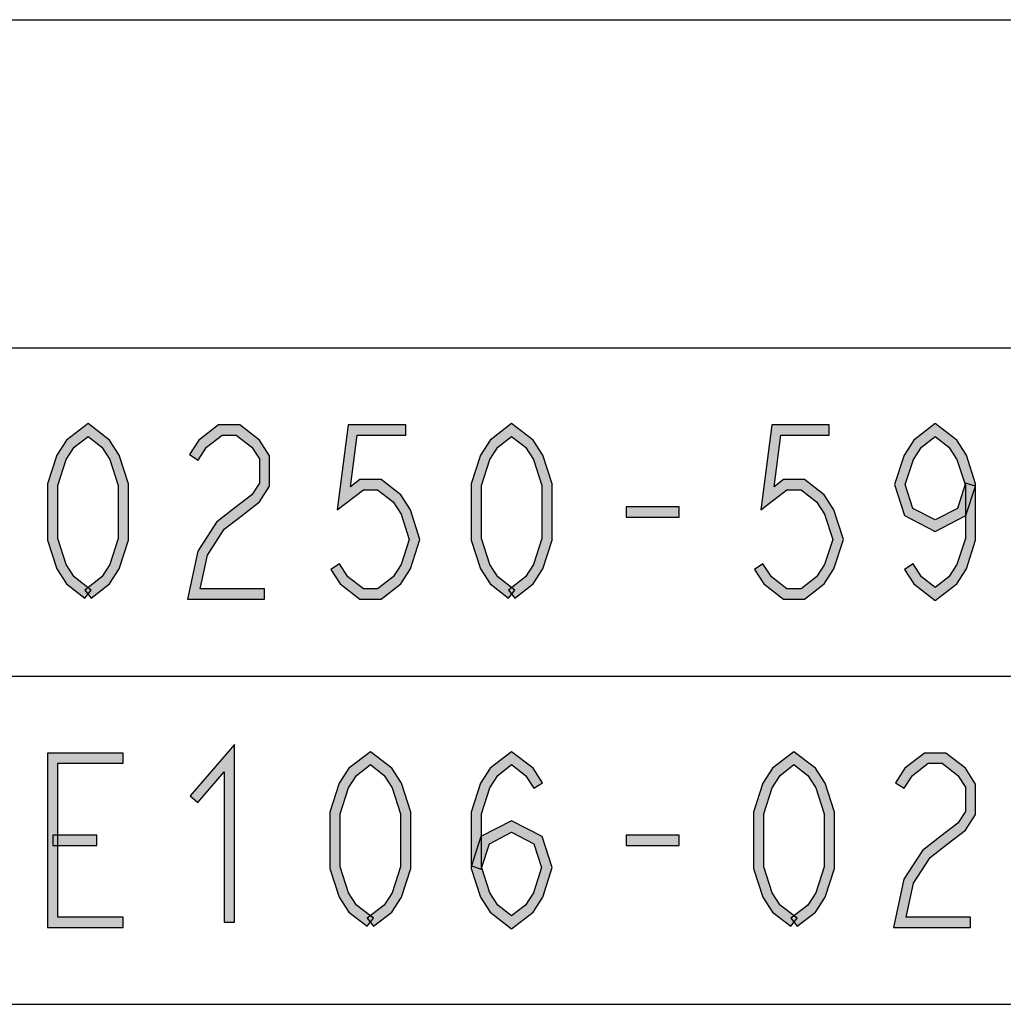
# Model space of a CAD drawing. Header units: millimetres. Extents: x 60 to 816, y 67 to 540.
# Tile 10 of 45: x 273 to 311, y 163 to 202. Entities that reach past the tile are written whole.
import ezdxf

# ---------------------------------------------------------------- set-up
doc = ezdxf.new("R2010")
doc.units = ezdxf.units.MM
doc.header["$LTSCALE"] = 0.327195
doc.layers.add('ALL_NOTE', color=7, linetype='Continuous')

msp = doc.modelspace()

# ---------------------------------------------------------------- hatches: boundary and pattern name
at = {"layer": 'ALL_NOTE', "linetype": 'Continuous', "lineweight": 25}
h = msp.add_hatch(color=2, dxfattribs=at)
h.dxf.hatch_style = 1
h.paths.add_polyline_path([(275.28, 185.461), (274.742, 185.044), (274.443, 185.318), (275.28, 185.967)])
h = msp.add_hatch(color=2, dxfattribs=at)
h.dxf.hatch_style = 1
h.paths.add_polyline_path([(275.819, 185.044), (275.28, 185.461), (275.28, 185.967), (276.118, 185.318)])
h = msp.add_hatch(color=2, dxfattribs=at)
h.dxf.hatch_style = 1
h.paths.add_polyline_path([(280.509, 185.514), (279.902, 185.044), (279.603, 185.318), (280.372, 185.914)])
h = msp.add_hatch(color=2, dxfattribs=at)
h.dxf.hatch_style = 1
h.paths.add_polyline_path([(281.06, 185.514), (280.509, 185.514), (280.372, 185.914), (281.197, 185.914)])
h = msp.add_hatch(color=2, dxfattribs=at)
h.dxf.hatch_style = 1
h.paths.add_polyline_path([(281.667, 185.044), (281.06, 185.514), (281.197, 185.914), (281.966, 185.318)])
h = msp.add_hatch(color=2, dxfattribs=at)
h.dxf.hatch_style = 1
h.paths.add_polyline_path([(284.996, 182.593), (285.425, 185.914), (285.776, 185.514), (285.517, 183.502)])
h = msp.add_hatch(color=2, dxfattribs=at)
h.dxf.hatch_style = 1
h.paths.add_polyline_path([(285.425, 185.914), (287.664, 185.914), (287.664, 185.514), (285.776, 185.514)])
h = msp.add_hatch(color=2, dxfattribs=at)
h.dxf.hatch_style = 1
h.paths.add_polyline_path([(291.792, 185.461), (291.254, 185.044), (290.955, 185.318), (291.792, 185.967)])
h = msp.add_hatch(color=2, dxfattribs=at)
h.dxf.hatch_style = 1
h.paths.add_polyline_path([(292.331, 185.044), (291.792, 185.461), (291.792, 185.967), (292.63, 185.318)])
h = msp.add_hatch(color=2, dxfattribs=at)
h.dxf.hatch_style = 1
h.paths.add_polyline_path([(301.508, 182.593), (301.937, 185.914), (302.288, 185.514), (302.029, 183.502)])
h = msp.add_hatch(color=2, dxfattribs=at)
h.dxf.hatch_style = 1
h.paths.add_polyline_path([(301.937, 185.914), (304.176, 185.914), (304.176, 185.514), (302.288, 185.514)])
h = msp.add_hatch(color=2, dxfattribs=at)
h.dxf.hatch_style = 1
h.paths.add_polyline_path([(308.304, 185.461), (307.766, 185.044), (307.467, 185.318), (308.304, 185.967)])
h = msp.add_hatch(color=2, dxfattribs=at)
h.dxf.hatch_style = 1
h.paths.add_polyline_path([(308.843, 185.044), (308.304, 185.461), (308.304, 185.967), (309.142, 185.318)])
h = msp.add_hatch(color=2, dxfattribs=at)
h.dxf.hatch_style = 1
h.paths.add_polyline_path([(274.742, 185.044), (274.431, 184.561), (274.066, 184.734), (274.443, 185.318)])
h = msp.add_hatch(color=2, dxfattribs=at)
h.dxf.hatch_style = 1
h.paths.add_polyline_path([(276.13, 184.561), (275.819, 185.044), (276.118, 185.318), (276.495, 184.734)])
h = msp.add_hatch(color=2, dxfattribs=at)
h.dxf.hatch_style = 1
h.paths.add_polyline_path([(279.902, 185.044), (279.576, 184.539), (279.24, 184.756), (279.603, 185.318)])
h = msp.add_hatch(color=2, dxfattribs=at)
h.dxf.hatch_style = 1
h.paths.add_polyline_path([(281.96, 184.589), (281.667, 185.044), (281.966, 185.318), (282.36, 184.706)])
h = msp.add_hatch(color=2, dxfattribs=at)
h.dxf.hatch_style = 1
h.paths.add_polyline_path([(291.254, 185.044), (290.943, 184.561), (290.578, 184.734), (290.955, 185.318)])
h = msp.add_hatch(color=2, dxfattribs=at)
h.dxf.hatch_style = 1
h.paths.add_polyline_path([(292.642, 184.561), (292.331, 185.044), (292.63, 185.318), (293.007, 184.734)])
h = msp.add_hatch(color=2, dxfattribs=at)
h.dxf.hatch_style = 1
h.paths.add_polyline_path([(307.766, 185.044), (307.455, 184.561), (307.09, 184.734), (307.467, 185.318)])
h = msp.add_hatch(color=2, dxfattribs=at)
h.dxf.hatch_style = 1
h.paths.add_polyline_path([(309.154, 184.561), (308.843, 185.044), (309.142, 185.318), (309.519, 184.734)])
h = msp.add_hatch(color=2, dxfattribs=at)
h.dxf.hatch_style = 1
h.paths.add_polyline_path([(274.431, 184.561), (274.104, 183.549), (273.704, 183.612), (274.066, 184.734)])
h = msp.add_hatch(color=2, dxfattribs=at)
h.dxf.hatch_style = 1
h.paths.add_polyline_path([(276.456, 183.549), (276.13, 184.561), (276.495, 184.734), (276.856, 183.612)])
h = msp.add_hatch(color=2, dxfattribs=at)
h.dxf.hatch_style = 1
h.paths.add_polyline_path([(281.96, 183.64), (281.96, 184.589), (282.36, 184.706), (282.36, 183.522)])
h = msp.add_hatch(color=2, dxfattribs=at)
h.dxf.hatch_style = 1
h.paths.add_polyline_path([(290.943, 184.561), (290.616, 183.549), (290.216, 183.612), (290.578, 184.734)])
h = msp.add_hatch(color=2, dxfattribs=at)
h.dxf.hatch_style = 1
h.paths.add_polyline_path([(292.968, 183.549), (292.642, 184.561), (293.007, 184.734), (293.368, 183.612)])
h = msp.add_hatch(color=2, dxfattribs=at)
h.dxf.hatch_style = 1
h.paths.add_polyline_path([(307.455, 184.561), (307.139, 183.581), (306.718, 183.581), (307.09, 184.734)])
h = msp.add_hatch(color=2, dxfattribs=at)
h.dxf.hatch_style = 1
h.paths.add_polyline_path([(309.48, 183.549), (309.154, 184.561), (309.519, 184.734), (309.88, 183.612)])
h = msp.add_hatch(color=2, dxfattribs=at)
h.dxf.hatch_style = 1
h.paths.add_polyline_path([(274.104, 183.549), (274.104, 181.479), (273.704, 181.416), (273.704, 183.612)])
h = msp.add_hatch(color=2, dxfattribs=at)
h.dxf.hatch_style = 1
h.paths.add_polyline_path([(276.456, 181.479), (276.456, 183.549), (276.856, 183.612), (276.856, 181.416)])
h = msp.add_hatch(color=2, dxfattribs=at)
h.dxf.hatch_style = 1
h.paths.add_polyline_path([(281.667, 183.185), (281.96, 183.64), (282.36, 183.522), (281.966, 182.91)])
h = msp.add_hatch(color=2, dxfattribs=at)
h.dxf.hatch_style = 1
h.paths.add_polyline_path([(286.013, 183.381), (284.996, 182.593), (285.517, 183.502), (285.876, 183.781)])
h = msp.add_hatch(color=2, dxfattribs=at)
h.dxf.hatch_style = 1
h.paths.add_polyline_path([(286.564, 183.381), (286.013, 183.381), (285.876, 183.781), (286.701, 183.781)])
h = msp.add_hatch(color=2, dxfattribs=at)
h.dxf.hatch_style = 1
h.paths.add_polyline_path([(287.171, 182.91), (286.564, 183.381), (286.701, 183.781), (287.47, 183.185)])
h = msp.add_hatch(color=2, dxfattribs=at)
h.dxf.hatch_style = 1
h.paths.add_polyline_path([(290.616, 183.549), (290.616, 181.479), (290.216, 181.416), (290.216, 183.612)])
h = msp.add_hatch(color=2, dxfattribs=at)
h.dxf.hatch_style = 1
h.paths.add_polyline_path([(292.968, 181.479), (292.968, 183.549), (293.368, 183.612), (293.368, 181.416)])
h = msp.add_hatch(color=2, dxfattribs=at)
h.dxf.hatch_style = 1
h.paths.add_polyline_path([(302.525, 183.381), (301.508, 182.593), (302.029, 183.502), (302.388, 183.781)])
h = msp.add_hatch(color=2, dxfattribs=at)
h.dxf.hatch_style = 1
h.paths.add_polyline_path([(303.076, 183.381), (302.525, 183.381), (302.388, 183.781), (303.213, 183.781)])
h = msp.add_hatch(color=2, dxfattribs=at)
h.dxf.hatch_style = 1
h.paths.add_polyline_path([(303.683, 182.91), (303.076, 183.381), (303.213, 183.781), (303.982, 183.185)])
h = msp.add_hatch(color=2, dxfattribs=at)
h.dxf.hatch_style = 1
h.paths.add_polyline_path([(307.139, 183.581), (307.437, 182.654), (307.107, 182.374), (306.718, 183.581)])
h = msp.add_hatch(color=2, dxfattribs=at)
h.dxf.hatch_style = 1
h.paths.add_polyline_path([(309.171, 182.654), (309.49, 183.642), (309.871, 183.519), (309.501, 182.374)])
h = msp.add_hatch(color=2, dxfattribs=at)
h.dxf.hatch_style = 1
h.paths.add_polyline_path([(309.48, 181.479), (309.48, 183.549), (309.88, 183.612), (309.88, 181.416)])
h = msp.add_hatch(color=2, dxfattribs=at)
h.dxf.hatch_style = 1
h.paths.add_polyline_path([(281.006, 182.672), (281.667, 183.185), (281.966, 182.91), (281.251, 182.356)])
h = msp.add_hatch(color=2, dxfattribs=at)
h.dxf.hatch_style = 1
h.paths.add_polyline_path([(287.482, 182.428), (287.171, 182.91), (287.47, 183.185), (287.847, 182.6)])
h = msp.add_hatch(color=2, dxfattribs=at)
h.dxf.hatch_style = 1
h.paths.add_polyline_path([(303.994, 182.428), (303.683, 182.91), (303.982, 183.185), (304.359, 182.6)])
h = msp.add_hatch(color=2, dxfattribs=at)
h.dxf.hatch_style = 1
h.paths.add_polyline_path([(280.291, 182.118), (281.006, 182.672), (281.251, 182.356), (280.59, 181.844)])
h = msp.add_hatch(color=2, dxfattribs=at)
h.dxf.hatch_style = 1
h.paths.add_polyline_path([(287.798, 181.447), (287.482, 182.428), (287.847, 182.6), (288.219, 181.447)])
h = msp.add_hatch(color=2, dxfattribs=at)
h.dxf.hatch_style = 1
h.paths.add_polyline_path([(298.328, 182.314), (296.264, 182.314), (296.264, 182.714), (298.328, 182.714)])
h = msp.add_hatch(color=2, dxfattribs=at)
h.dxf.hatch_style = 1
h.paths.add_polyline_path([(304.31, 181.447), (303.994, 182.428), (304.359, 182.6), (304.731, 181.447)])
h = msp.add_hatch(color=2, dxfattribs=at)
h.dxf.hatch_style = 1
h.paths.add_polyline_path([(307.437, 182.654), (308.304, 182.206), (308.304, 181.756), (307.107, 182.374)])
h = msp.add_hatch(color=2, dxfattribs=at)
h.dxf.hatch_style = 1
h.paths.add_polyline_path([(308.304, 182.206), (309.171, 182.654), (309.501, 182.374), (308.304, 181.756)])
h = msp.add_hatch(color=2, dxfattribs=at)
h.dxf.hatch_style = 1
h.paths.add_polyline_path([(279.565, 180.992), (280.291, 182.118), (280.59, 181.844), (279.94, 180.836)])
h = msp.add_hatch(color=2, dxfattribs=at)
h.dxf.hatch_style = 1
h.paths.add_polyline_path([(274.104, 181.479), (274.431, 180.467), (274.066, 180.294), (273.704, 181.416)])
h = msp.add_hatch(color=2, dxfattribs=at)
h.dxf.hatch_style = 1
h.paths.add_polyline_path([(276.13, 180.467), (276.456, 181.479), (276.856, 181.416), (276.495, 180.294)])
h = msp.add_hatch(color=2, dxfattribs=at)
h.dxf.hatch_style = 1
h.paths.add_polyline_path([(287.482, 180.467), (287.798, 181.447), (288.219, 181.447), (287.847, 180.294)])
h = msp.add_hatch(color=2, dxfattribs=at)
h.dxf.hatch_style = 1
h.paths.add_polyline_path([(290.616, 181.479), (290.943, 180.467), (290.578, 180.294), (290.216, 181.416)])
h = msp.add_hatch(color=2, dxfattribs=at)
h.dxf.hatch_style = 1
h.paths.add_polyline_path([(292.642, 180.467), (292.968, 181.479), (293.368, 181.416), (293.007, 180.294)])
h = msp.add_hatch(color=2, dxfattribs=at)
h.dxf.hatch_style = 1
h.paths.add_polyline_path([(303.994, 180.467), (304.31, 181.447), (304.731, 181.447), (304.359, 180.294)])
h = msp.add_hatch(color=2, dxfattribs=at)
h.dxf.hatch_style = 1
h.paths.add_polyline_path([(309.154, 180.467), (309.48, 181.479), (309.88, 181.416), (309.519, 180.294)])
h = msp.add_hatch(color=2, dxfattribs=at)
h.dxf.hatch_style = 1
h.paths.add_polyline_path([(279.161, 179.114), (279.565, 180.992), (279.94, 180.836), (279.656, 179.514)])
h = msp.add_hatch(color=2, dxfattribs=at)
h.dxf.hatch_style = 1
h.paths.add_polyline_path([(285.08, 180.489), (285.406, 179.985), (285.107, 179.71), (284.744, 180.272)])
h = msp.add_hatch(color=2, dxfattribs=at)
h.dxf.hatch_style = 1
h.paths.add_polyline_path([(301.592, 180.489), (301.918, 179.985), (301.619, 179.71), (301.256, 180.272)])
h = msp.add_hatch(color=2, dxfattribs=at)
h.dxf.hatch_style = 1
h.paths.add_polyline_path([(307.44, 180.489), (307.766, 179.985), (307.467, 179.71), (307.104, 180.272)])
h = msp.add_hatch(color=2, dxfattribs=at)
h.dxf.hatch_style = 1
h.paths.add_polyline_path([(274.431, 180.467), (274.742, 179.985), (274.443, 179.71), (274.066, 180.294)])
h = msp.add_hatch(color=2, dxfattribs=at)
h.dxf.hatch_style = 1
h.paths.add_polyline_path([(275.819, 179.985), (276.13, 180.467), (276.495, 180.294), (276.118, 179.71)])
h = msp.add_hatch(color=2, dxfattribs=at)
h.dxf.hatch_style = 1
h.paths.add_polyline_path([(287.171, 179.985), (287.482, 180.467), (287.847, 180.294), (287.47, 179.71)])
h = msp.add_hatch(color=2, dxfattribs=at)
h.dxf.hatch_style = 1
h.paths.add_polyline_path([(290.943, 180.467), (291.254, 179.985), (290.955, 179.71), (290.578, 180.294)])
h = msp.add_hatch(color=2, dxfattribs=at)
h.dxf.hatch_style = 1
h.paths.add_polyline_path([(292.331, 179.985), (292.642, 180.467), (293.007, 180.294), (292.63, 179.71)])
h = msp.add_hatch(color=2, dxfattribs=at)
h.dxf.hatch_style = 1
h.paths.add_polyline_path([(303.683, 179.985), (303.994, 180.467), (304.359, 180.294), (303.982, 179.71)])
h = msp.add_hatch(color=2, dxfattribs=at)
h.dxf.hatch_style = 1
h.paths.add_polyline_path([(308.843, 179.985), (309.154, 180.467), (309.519, 180.294), (309.142, 179.71)])
h = msp.add_hatch(color=2, dxfattribs=at)
h.dxf.hatch_style = 1
h.paths.add_polyline_path([(274.742, 179.985), (275.403, 179.472), (275.158, 179.156), (274.443, 179.71)])
h = msp.add_hatch(color=2, dxfattribs=at)
h.dxf.hatch_style = 1
h.paths.add_polyline_path([(275.158, 179.472), (275.819, 179.985), (276.118, 179.71), (275.403, 179.156)])
h = msp.add_hatch(color=2, dxfattribs=at)
h.dxf.hatch_style = 1
h.paths.add_polyline_path([(285.406, 179.985), (286.013, 179.514), (285.876, 179.114), (285.107, 179.71)])
h = msp.add_hatch(color=2, dxfattribs=at)
h.dxf.hatch_style = 1
h.paths.add_polyline_path([(286.564, 179.514), (287.171, 179.985), (287.47, 179.71), (286.701, 179.114)])
h = msp.add_hatch(color=2, dxfattribs=at)
h.dxf.hatch_style = 1
h.paths.add_polyline_path([(291.254, 179.985), (291.915, 179.472), (291.67, 179.156), (290.955, 179.71)])
h = msp.add_hatch(color=2, dxfattribs=at)
h.dxf.hatch_style = 1
h.paths.add_polyline_path([(291.67, 179.472), (292.331, 179.985), (292.63, 179.71), (291.915, 179.156)])
h = msp.add_hatch(color=2, dxfattribs=at)
h.dxf.hatch_style = 1
h.paths.add_polyline_path([(301.918, 179.985), (302.525, 179.514), (302.388, 179.114), (301.619, 179.71)])
h = msp.add_hatch(color=2, dxfattribs=at)
h.dxf.hatch_style = 1
h.paths.add_polyline_path([(303.076, 179.514), (303.683, 179.985), (303.982, 179.71), (303.213, 179.114)])
h = msp.add_hatch(color=2, dxfattribs=at)
h.dxf.hatch_style = 1
h.paths.add_polyline_path([(307.766, 179.985), (308.304, 179.567), (308.304, 179.061), (307.467, 179.71)])
h = msp.add_hatch(color=2, dxfattribs=at)
h.dxf.hatch_style = 1
h.paths.add_polyline_path([(308.304, 179.567), (308.843, 179.985), (309.142, 179.71), (308.304, 179.061)])
h = msp.add_hatch(color=2, dxfattribs=at)
h.dxf.hatch_style = 1
h.paths.add_polyline_path([(282.16, 179.114), (279.161, 179.114), (279.656, 179.514), (282.16, 179.514)])
h = msp.add_hatch(color=2, dxfattribs=at)
h.dxf.hatch_style = 1
h.paths.add_polyline_path([(286.013, 179.514), (286.564, 179.514), (286.701, 179.114), (285.876, 179.114)])
h = msp.add_hatch(color=2, dxfattribs=at)
h.dxf.hatch_style = 1
h.paths.add_polyline_path([(302.525, 179.514), (303.076, 179.514), (303.213, 179.114), (302.388, 179.114)])
h = msp.add_hatch(color=2, dxfattribs=at)
h.dxf.hatch_style = 1
h.paths.add_polyline_path([(280.584, 172.375), (279.56, 171.184), (279.257, 171.445), (280.984, 173.453)])
h = msp.add_hatch(color=2, dxfattribs=at)
h.dxf.hatch_style = 1
h.paths.add_polyline_path([(280.584, 166.514), (280.584, 172.375), (280.984, 173.453), (280.984, 166.514)])
h = msp.add_hatch(color=2, dxfattribs=at)
h.dxf.hatch_style = 1
h.paths.add_polyline_path([(274.104, 172.714), (274.104, 166.714), (273.704, 166.314), (273.704, 173.114)])
h = msp.add_hatch(color=2, dxfattribs=at)
h.dxf.hatch_style = 1
h.paths.add_polyline_path([(276.656, 172.714), (274.104, 172.714), (273.704, 173.114), (276.656, 173.114)])
h = msp.add_hatch(color=2, dxfattribs=at)
h.dxf.hatch_style = 1
h.paths.add_polyline_path([(286.288, 172.661), (285.75, 172.244), (285.451, 172.518), (286.288, 173.167)])
h = msp.add_hatch(color=2, dxfattribs=at)
h.dxf.hatch_style = 1
h.paths.add_polyline_path([(286.827, 172.244), (286.288, 172.661), (286.288, 173.167), (287.126, 172.518)])
h = msp.add_hatch(color=2, dxfattribs=at)
h.dxf.hatch_style = 1
h.paths.add_polyline_path([(291.792, 172.661), (291.254, 172.244), (290.955, 172.518), (291.792, 173.167)])
h = msp.add_hatch(color=2, dxfattribs=at)
h.dxf.hatch_style = 1
h.paths.add_polyline_path([(292.331, 172.244), (291.792, 172.661), (291.792, 173.167), (292.63, 172.518)])
h = msp.add_hatch(color=2, dxfattribs=at)
h.dxf.hatch_style = 1
h.paths.add_polyline_path([(302.8, 172.661), (302.262, 172.244), (301.963, 172.518), (302.8, 173.167)])
h = msp.add_hatch(color=2, dxfattribs=at)
h.dxf.hatch_style = 1
h.paths.add_polyline_path([(303.339, 172.244), (302.8, 172.661), (302.8, 173.167), (303.638, 172.518)])
h = msp.add_hatch(color=2, dxfattribs=at)
h.dxf.hatch_style = 1
h.paths.add_polyline_path([(308.029, 172.714), (307.422, 172.244), (307.123, 172.518), (307.892, 173.114)])
h = msp.add_hatch(color=2, dxfattribs=at)
h.dxf.hatch_style = 1
h.paths.add_polyline_path([(308.58, 172.714), (308.029, 172.714), (307.892, 173.114), (308.717, 173.114)])
h = msp.add_hatch(color=2, dxfattribs=at)
h.dxf.hatch_style = 1
h.paths.add_polyline_path([(309.187, 172.244), (308.58, 172.714), (308.717, 173.114), (309.486, 172.518)])
h = msp.add_hatch(color=2, dxfattribs=at)
h.dxf.hatch_style = 1
h.paths.add_polyline_path([(285.75, 172.244), (285.439, 171.761), (285.074, 171.934), (285.451, 172.518)])
h = msp.add_hatch(color=2, dxfattribs=at)
h.dxf.hatch_style = 1
h.paths.add_polyline_path([(287.138, 171.761), (286.827, 172.244), (287.126, 172.518), (287.503, 171.934)])
h = msp.add_hatch(color=2, dxfattribs=at)
h.dxf.hatch_style = 1
h.paths.add_polyline_path([(291.254, 172.244), (290.943, 171.761), (290.578, 171.934), (290.955, 172.518)])
h = msp.add_hatch(color=2, dxfattribs=at)
h.dxf.hatch_style = 1
h.paths.add_polyline_path([(292.656, 171.739), (292.331, 172.244), (292.63, 172.518), (292.992, 171.956)])
h = msp.add_hatch(color=2, dxfattribs=at)
h.dxf.hatch_style = 1
h.paths.add_polyline_path([(302.262, 172.244), (301.951, 171.761), (301.586, 171.934), (301.963, 172.518)])
h = msp.add_hatch(color=2, dxfattribs=at)
h.dxf.hatch_style = 1
h.paths.add_polyline_path([(303.65, 171.761), (303.339, 172.244), (303.638, 172.518), (304.015, 171.934)])
h = msp.add_hatch(color=2, dxfattribs=at)
h.dxf.hatch_style = 1
h.paths.add_polyline_path([(307.422, 172.244), (307.096, 171.739), (306.76, 171.956), (307.123, 172.518)])
h = msp.add_hatch(color=2, dxfattribs=at)
h.dxf.hatch_style = 1
h.paths.add_polyline_path([(309.48, 171.789), (309.187, 172.244), (309.486, 172.518), (309.88, 171.906)])
h = msp.add_hatch(color=2, dxfattribs=at)
h.dxf.hatch_style = 1
h.paths.add_polyline_path([(285.439, 171.761), (285.112, 170.749), (284.712, 170.812), (285.074, 171.934)])
h = msp.add_hatch(color=2, dxfattribs=at)
h.dxf.hatch_style = 1
h.paths.add_polyline_path([(287.464, 170.749), (287.138, 171.761), (287.503, 171.934), (287.864, 170.812)])
h = msp.add_hatch(color=2, dxfattribs=at)
h.dxf.hatch_style = 1
h.paths.add_polyline_path([(290.943, 171.761), (290.616, 170.749), (290.216, 170.812), (290.578, 171.934)])
h = msp.add_hatch(color=2, dxfattribs=at)
h.dxf.hatch_style = 1
h.paths.add_polyline_path([(301.951, 171.761), (301.624, 170.749), (301.224, 170.812), (301.586, 171.934)])
h = msp.add_hatch(color=2, dxfattribs=at)
h.dxf.hatch_style = 1
h.paths.add_polyline_path([(303.976, 170.749), (303.65, 171.761), (304.015, 171.934), (304.376, 170.812)])
h = msp.add_hatch(color=2, dxfattribs=at)
h.dxf.hatch_style = 1
h.paths.add_polyline_path([(309.48, 170.84), (309.48, 171.789), (309.88, 171.906), (309.88, 170.722)])
h = msp.add_hatch(color=2, dxfattribs=at)
h.dxf.hatch_style = 1
h.paths.add_polyline_path([(285.112, 170.749), (285.112, 168.679), (284.712, 168.616), (284.712, 170.812)])
h = msp.add_hatch(color=2, dxfattribs=at)
h.dxf.hatch_style = 1
h.paths.add_polyline_path([(287.464, 168.679), (287.464, 170.749), (287.864, 170.812), (287.864, 168.616)])
h = msp.add_hatch(color=2, dxfattribs=at)
h.dxf.hatch_style = 1
h.paths.add_polyline_path([(290.616, 170.749), (290.616, 168.679), (290.216, 168.616), (290.216, 170.812)])
h = msp.add_hatch(color=2, dxfattribs=at)
h.dxf.hatch_style = 1
h.paths.add_polyline_path([(301.624, 170.749), (301.624, 168.679), (301.224, 168.616), (301.224, 170.812)])
h = msp.add_hatch(color=2, dxfattribs=at)
h.dxf.hatch_style = 1
h.paths.add_polyline_path([(303.976, 168.679), (303.976, 170.749), (304.376, 170.812), (304.376, 168.616)])
h = msp.add_hatch(color=2, dxfattribs=at)
h.dxf.hatch_style = 1
h.paths.add_polyline_path([(309.187, 170.385), (309.48, 170.84), (309.88, 170.722), (309.486, 170.11)])
h = msp.add_hatch(color=2, dxfattribs=at)
h.dxf.hatch_style = 1
h.paths.add_polyline_path([(291.792, 170.022), (290.925, 169.574), (290.595, 169.854), (291.792, 170.473)])
h = msp.add_hatch(color=2, dxfattribs=at)
h.dxf.hatch_style = 1
h.paths.add_polyline_path([(292.659, 169.574), (291.792, 170.022), (291.792, 170.473), (292.989, 169.854)])
h = msp.add_hatch(color=2, dxfattribs=at)
h.dxf.hatch_style = 1
h.paths.add_polyline_path([(308.526, 169.872), (309.187, 170.385), (309.486, 170.11), (308.771, 169.556)])
h = msp.add_hatch(color=2, dxfattribs=at)
h.dxf.hatch_style = 1
h.paths.add_polyline_path([(275.624, 169.514), (273.904, 169.514), (273.904, 169.914), (275.624, 169.914)])
h = msp.add_hatch(color=2, dxfattribs=at)
h.dxf.hatch_style = 1
h.paths.add_polyline_path([(290.925, 169.574), (290.607, 168.586), (290.226, 168.709), (290.595, 169.854)])
h = msp.add_hatch(color=2, dxfattribs=at)
h.dxf.hatch_style = 1
h.paths.add_polyline_path([(292.958, 168.647), (292.659, 169.574), (292.989, 169.854), (293.379, 168.647)])
h = msp.add_hatch(color=2, dxfattribs=at)
h.dxf.hatch_style = 1
h.paths.add_polyline_path([(298.328, 169.514), (296.264, 169.514), (296.264, 169.914), (298.328, 169.914)])
h = msp.add_hatch(color=2, dxfattribs=at)
h.dxf.hatch_style = 1
h.paths.add_polyline_path([(307.811, 169.318), (308.526, 169.872), (308.771, 169.556), (308.11, 169.044)])
h = msp.add_hatch(color=2, dxfattribs=at)
h.dxf.hatch_style = 1
h.paths.add_polyline_path([(307.085, 168.192), (307.811, 169.318), (308.11, 169.044), (307.46, 168.036)])
h = msp.add_hatch(color=2, dxfattribs=at)
h.dxf.hatch_style = 1
h.paths.add_polyline_path([(285.112, 168.679), (285.439, 167.667), (285.074, 167.494), (284.712, 168.616)])
h = msp.add_hatch(color=2, dxfattribs=at)
h.dxf.hatch_style = 1
h.paths.add_polyline_path([(287.138, 167.667), (287.464, 168.679), (287.864, 168.616), (287.503, 167.494)])
h = msp.add_hatch(color=2, dxfattribs=at)
h.dxf.hatch_style = 1
h.paths.add_polyline_path([(290.616, 168.679), (290.943, 167.667), (290.578, 167.494), (290.216, 168.616)])
h = msp.add_hatch(color=2, dxfattribs=at)
h.dxf.hatch_style = 1
h.paths.add_polyline_path([(292.642, 167.667), (292.958, 168.647), (293.379, 168.647), (293.007, 167.494)])
h = msp.add_hatch(color=2, dxfattribs=at)
h.dxf.hatch_style = 1
h.paths.add_polyline_path([(301.624, 168.679), (301.951, 167.667), (301.586, 167.494), (301.224, 168.616)])
h = msp.add_hatch(color=2, dxfattribs=at)
h.dxf.hatch_style = 1
h.paths.add_polyline_path([(303.65, 167.667), (303.976, 168.679), (304.376, 168.616), (304.015, 167.494)])
h = msp.add_hatch(color=2, dxfattribs=at)
h.dxf.hatch_style = 1
h.paths.add_polyline_path([(306.681, 166.314), (307.085, 168.192), (307.46, 168.036), (307.176, 166.714)])
h = msp.add_hatch(color=2, dxfattribs=at)
h.dxf.hatch_style = 1
h.paths.add_polyline_path([(285.439, 167.667), (285.75, 167.185), (285.451, 166.91), (285.074, 167.494)])
h = msp.add_hatch(color=2, dxfattribs=at)
h.dxf.hatch_style = 1
h.paths.add_polyline_path([(286.827, 167.185), (287.138, 167.667), (287.503, 167.494), (287.126, 166.91)])
h = msp.add_hatch(color=2, dxfattribs=at)
h.dxf.hatch_style = 1
h.paths.add_polyline_path([(290.943, 167.667), (291.254, 167.185), (290.955, 166.91), (290.578, 167.494)])
h = msp.add_hatch(color=2, dxfattribs=at)
h.dxf.hatch_style = 1
h.paths.add_polyline_path([(292.331, 167.185), (292.642, 167.667), (293.007, 167.494), (292.63, 166.91)])
h = msp.add_hatch(color=2, dxfattribs=at)
h.dxf.hatch_style = 1
h.paths.add_polyline_path([(301.951, 167.667), (302.262, 167.185), (301.963, 166.91), (301.586, 167.494)])
h = msp.add_hatch(color=2, dxfattribs=at)
h.dxf.hatch_style = 1
h.paths.add_polyline_path([(303.339, 167.185), (303.65, 167.667), (304.015, 167.494), (303.638, 166.91)])
h = msp.add_hatch(color=2, dxfattribs=at)
h.dxf.hatch_style = 1
h.paths.add_polyline_path([(285.75, 167.185), (286.411, 166.672), (286.166, 166.356), (285.451, 166.91)])
h = msp.add_hatch(color=2, dxfattribs=at)
h.dxf.hatch_style = 1
h.paths.add_polyline_path([(286.166, 166.672), (286.827, 167.185), (287.126, 166.91), (286.411, 166.356)])
h = msp.add_hatch(color=2, dxfattribs=at)
h.dxf.hatch_style = 1
h.paths.add_polyline_path([(291.254, 167.185), (291.792, 166.767), (291.792, 166.261), (290.955, 166.91)])
h = msp.add_hatch(color=2, dxfattribs=at)
h.dxf.hatch_style = 1
h.paths.add_polyline_path([(291.792, 166.767), (292.331, 167.185), (292.63, 166.91), (291.792, 166.261)])
h = msp.add_hatch(color=2, dxfattribs=at)
h.dxf.hatch_style = 1
h.paths.add_polyline_path([(302.262, 167.185), (302.923, 166.672), (302.678, 166.356), (301.963, 166.91)])
h = msp.add_hatch(color=2, dxfattribs=at)
h.dxf.hatch_style = 1
h.paths.add_polyline_path([(302.678, 166.672), (303.339, 167.185), (303.638, 166.91), (302.923, 166.356)])
h = msp.add_hatch(color=2, dxfattribs=at)
h.dxf.hatch_style = 1
h.paths.add_polyline_path([(274.104, 166.714), (276.656, 166.714), (276.656, 166.314), (273.704, 166.314)])
h = msp.add_hatch(color=2, dxfattribs=at)
h.dxf.hatch_style = 1
h.paths.add_polyline_path([(309.68, 166.314), (306.681, 166.314), (307.176, 166.714), (309.68, 166.714)])

# ---------------------------------------------------------------- linework, layer by layer
at = {"color": 2, "linetype": 'Continuous', "lineweight": 25}
for p, q in [((234.272, 201.714), (540.272, 201.714)), ((234.272, 188.914), (540.272, 188.914)), ((234.272, 176.114), (540.272, 176.114)), ((234.272, 163.314), (540.272, 163.314))]:
    msp.add_line(p, q, dxfattribs=at)
at = {"layer": 'ALL_NOTE', "color": 2, "linetype": 'Continuous', "lineweight": 25}
for p, q in [((275.28, 185.967), (274.443, 185.318)), ((276.118, 185.318), (275.28, 185.967)), ((280.372, 185.914), (279.603, 185.318)), ((281.197, 185.914), (280.372, 185.914)), ((281.966, 185.318), (281.197, 185.914)), ((285.425, 185.914), (284.996, 182.593)), ((287.664, 185.914), (285.425, 185.914)), ((287.664, 185.514), (287.664, 185.914)), ((291.792, 185.967), (290.955, 185.318)), ((292.63, 185.318), (291.792, 185.967)), ((301.937, 185.914), (301.508, 182.593)), ((304.176, 185.914), (301.937, 185.914)), ((304.176, 185.514), (304.176, 185.914)), ((308.304, 185.967), (307.467, 185.318)), ((309.142, 185.318), (308.304, 185.967)), ((279.902, 185.044), (280.509, 185.514)), ((280.509, 185.514), (281.06, 185.514)), ((281.06, 185.514), (281.667, 185.044)), ((285.517, 183.502), (285.776, 185.514)), ((285.776, 185.514), (287.664, 185.514)), ((302.029, 183.502), (302.288, 185.514)), ((302.288, 185.514), (304.176, 185.514)), ((274.443, 185.318), (274.066, 184.734)), ((274.742, 185.044), (275.28, 185.461)), ((275.28, 185.461), (275.819, 185.044)), ((276.495, 184.734), (276.118, 185.318)), ((279.603, 185.318), (279.24, 184.756)), ((282.36, 184.706), (281.966, 185.318)), ((290.955, 185.318), (290.578, 184.734)), ((291.254, 185.044), (291.792, 185.461)), ((291.792, 185.461), (292.331, 185.044)), ((293.007, 184.734), (292.63, 185.318)), ((307.467, 185.318), (307.09, 184.734)), ((307.766, 185.044), (308.304, 185.461)), ((308.304, 185.461), (308.843, 185.044)), ((309.519, 184.734), (309.142, 185.318)), ((274.066, 184.734), (273.704, 183.612)), ((274.431, 184.561), (274.742, 185.044)), ((275.819, 185.044), (276.13, 184.561)), ((276.856, 183.612), (276.495, 184.734)), ((279.24, 184.756), (279.576, 184.539)), ((279.576, 184.539), (279.902, 185.044)), ((281.667, 185.044), (281.96, 184.589)), ((282.36, 183.522), (282.36, 184.706)), ((290.578, 184.734), (290.216, 183.612)), ((290.943, 184.561), (291.254, 185.044)), ((292.331, 185.044), (292.642, 184.561)), ((293.368, 183.612), (293.007, 184.734)), ((307.09, 184.734), (306.718, 183.581)), ((307.455, 184.561), (307.766, 185.044)), ((308.843, 185.044), (309.154, 184.561)), ((309.88, 183.612), (309.519, 184.734)), ((274.104, 183.549), (274.431, 184.561)), ((276.13, 184.561), (276.456, 183.549)), ((281.96, 184.589), (281.96, 183.64)), ((290.616, 183.549), (290.943, 184.561)), ((292.642, 184.561), (292.968, 183.549)), ((307.139, 183.581), (307.455, 184.561)), ((309.154, 184.561), (309.48, 183.549)), ((273.704, 183.612), (273.704, 181.416)), ((276.856, 181.416), (276.856, 183.612)), ((281.96, 183.64), (281.667, 183.185)), ((285.876, 183.781), (285.517, 183.502)), ((286.701, 183.781), (285.876, 183.781)), ((287.47, 183.185), (286.701, 183.781)), ((290.216, 183.612), (290.216, 181.416)), ((293.368, 181.416), (293.368, 183.612)), ((302.388, 183.781), (302.029, 183.502)), ((303.213, 183.781), (302.388, 183.781)), ((303.982, 183.185), (303.213, 183.781)), ((306.718, 183.581), (307.107, 182.374)), ((307.437, 182.654), (307.139, 183.581)), ((309.49, 183.642), (309.171, 182.654)), ((309.871, 183.519), (309.49, 183.642)), ((309.88, 181.416), (309.88, 183.612)), ((274.104, 181.479), (274.104, 183.549)), ((276.456, 183.549), (276.456, 181.479)), ((281.667, 183.185), (281.006, 182.672)), ((281.966, 182.91), (282.36, 183.522)), ((284.996, 182.593), (286.013, 183.381)), ((286.013, 183.381), (286.564, 183.381)), ((286.564, 183.381), (287.171, 182.91)), ((287.847, 182.6), (287.47, 183.185)), ((290.616, 181.479), (290.616, 183.549)), ((292.968, 183.549), (292.968, 181.479)), ((301.508, 182.593), (302.525, 183.381)), ((302.525, 183.381), (303.076, 183.381)), ((303.076, 183.381), (303.683, 182.91)), ((304.359, 182.6), (303.982, 183.185)), ((309.48, 183.549), (309.48, 181.479)), ((309.501, 182.374), (309.871, 183.519)), ((281.251, 182.356), (281.966, 182.91)), ((287.171, 182.91), (287.482, 182.428)), ((303.683, 182.91), (303.994, 182.428)), ((281.006, 182.672), (280.291, 182.118)), ((287.482, 182.428), (287.798, 181.447)), ((288.219, 181.447), (287.847, 182.6)), ((298.328, 182.714), (296.264, 182.714)), ((296.264, 182.714), (296.264, 182.314)), ((298.328, 182.314), (298.328, 182.714)), ((303.994, 182.428), (304.31, 181.447)), ((304.731, 181.447), (304.359, 182.6)), ((308.304, 182.206), (307.437, 182.654)), ((309.171, 182.654), (308.304, 182.206)), ((280.291, 182.118), (279.565, 180.992)), ((280.59, 181.844), (281.251, 182.356)), ((296.264, 182.314), (298.328, 182.314)), ((307.107, 182.374), (308.304, 181.756)), ((308.304, 181.756), (309.501, 182.374)), ((279.94, 180.836), (280.59, 181.844)), ((273.704, 181.416), (274.066, 180.294)), ((274.431, 180.467), (274.104, 181.479)), ((276.456, 181.479), (276.13, 180.467)), ((276.495, 180.294), (276.856, 181.416)), ((287.798, 181.447), (287.482, 180.467)), ((287.847, 180.294), (288.219, 181.447)), ((290.216, 181.416), (290.578, 180.294)), ((290.943, 180.467), (290.616, 181.479)), ((292.968, 181.479), (292.642, 180.467)), ((293.007, 180.294), (293.368, 181.416)), ((304.31, 181.447), (303.994, 180.467)), ((304.359, 180.294), (304.731, 181.447)), ((309.48, 181.479), (309.154, 180.467)), ((309.519, 180.294), (309.88, 181.416)), ((279.565, 180.992), (279.161, 179.114)), ((279.656, 179.514), (279.94, 180.836)), ((285.08, 180.489), (284.744, 180.272)), ((285.406, 179.985), (285.08, 180.489)), ((301.592, 180.489), (301.256, 180.272)), ((301.918, 179.985), (301.592, 180.489)), ((307.44, 180.489), (307.104, 180.272)), ((307.766, 179.985), (307.44, 180.489)), ((274.066, 180.294), (274.443, 179.71)), ((274.742, 179.985), (274.431, 180.467)), ((276.13, 180.467), (275.819, 179.985)), ((276.118, 179.71), (276.495, 180.294)), ((284.744, 180.272), (285.107, 179.71)), ((287.482, 180.467), (287.171, 179.985)), ((287.47, 179.71), (287.847, 180.294)), ((290.578, 180.294), (290.955, 179.71)), ((291.254, 179.985), (290.943, 180.467)), ((292.642, 180.467), (292.331, 179.985)), ((292.63, 179.71), (293.007, 180.294)), ((301.256, 180.272), (301.619, 179.71)), ((303.994, 180.467), (303.683, 179.985)), ((303.982, 179.71), (304.359, 180.294)), ((307.104, 180.272), (307.467, 179.71)), ((309.154, 180.467), (308.843, 179.985)), ((309.142, 179.71), (309.519, 180.294)), ((275.403, 179.472), (274.742, 179.985)), ((275.819, 179.985), (275.158, 179.472)), ((286.013, 179.514), (285.406, 179.985)), ((287.171, 179.985), (286.564, 179.514)), ((291.915, 179.472), (291.254, 179.985)), ((292.331, 179.985), (291.67, 179.472)), ((302.525, 179.514), (301.918, 179.985)), ((303.683, 179.985), (303.076, 179.514)), ((308.304, 179.567), (307.766, 179.985)), ((308.843, 179.985), (308.304, 179.567)), ((274.443, 179.71), (275.158, 179.156)), ((275.158, 179.156), (275.403, 179.472)), ((275.158, 179.472), (275.403, 179.156)), ((275.403, 179.156), (276.118, 179.71)), ((282.16, 179.514), (279.656, 179.514)), ((282.16, 179.114), (282.16, 179.514)), ((285.107, 179.71), (285.876, 179.114)), ((286.564, 179.514), (286.013, 179.514)), ((286.701, 179.114), (287.47, 179.71)), ((290.955, 179.71), (291.67, 179.156)), ((291.67, 179.156), (291.915, 179.472)), ((291.67, 179.472), (291.915, 179.156)), ((291.915, 179.156), (292.63, 179.71)), ((301.619, 179.71), (302.388, 179.114)), ((303.076, 179.514), (302.525, 179.514)), ((303.213, 179.114), (303.982, 179.71)), ((307.467, 179.71), (308.304, 179.061)), ((308.304, 179.061), (309.142, 179.71)), ((279.161, 179.114), (282.16, 179.114)), ((285.876, 179.114), (286.701, 179.114)), ((302.388, 179.114), (303.213, 179.114)), ((280.984, 173.453), (279.257, 171.445)), ((280.984, 166.514), (280.984, 173.453)), ((273.704, 173.114), (273.704, 166.314)), ((276.656, 173.114), (273.704, 173.114)), ((276.656, 172.714), (276.656, 173.114)), ((286.288, 173.167), (285.451, 172.518)), ((287.126, 172.518), (286.288, 173.167)), ((291.792, 173.167), (290.955, 172.518)), ((292.63, 172.518), (291.792, 173.167)), ((302.8, 173.167), (301.963, 172.518)), ((303.638, 172.518), (302.8, 173.167)), ((307.892, 173.114), (307.123, 172.518)), ((308.717, 173.114), (307.892, 173.114)), ((309.486, 172.518), (308.717, 173.114)), ((274.104, 166.714), (274.104, 172.714)), ((274.104, 172.714), (276.656, 172.714)), ((285.451, 172.518), (285.074, 171.934)), ((285.75, 172.244), (286.288, 172.661)), ((286.288, 172.661), (286.827, 172.244)), ((287.503, 171.934), (287.126, 172.518)), ((290.955, 172.518), (290.578, 171.934)), ((291.254, 172.244), (291.792, 172.661)), ((291.792, 172.661), (292.331, 172.244)), ((292.992, 171.956), (292.63, 172.518)), ((301.963, 172.518), (301.586, 171.934)), ((302.262, 172.244), (302.8, 172.661)), ((302.8, 172.661), (303.339, 172.244)), ((304.015, 171.934), (303.638, 172.518)), ((307.123, 172.518), (306.76, 171.956)), ((307.422, 172.244), (308.029, 172.714)), ((308.029, 172.714), (308.58, 172.714)), ((308.58, 172.714), (309.187, 172.244)), ((309.88, 171.906), (309.486, 172.518)), ((279.56, 171.184), (280.584, 172.375)), ((280.584, 172.375), (280.584, 166.514)), ((285.439, 171.761), (285.75, 172.244)), ((286.827, 172.244), (287.138, 171.761)), ((290.943, 171.761), (291.254, 172.244)), ((292.331, 172.244), (292.656, 171.739)), ((301.951, 171.761), (302.262, 172.244)), ((303.339, 172.244), (303.65, 171.761)), ((307.096, 171.739), (307.422, 172.244)), ((309.187, 172.244), (309.48, 171.789)), ((285.074, 171.934), (284.712, 170.812)), ((285.112, 170.749), (285.439, 171.761)), ((287.138, 171.761), (287.464, 170.749)), ((287.864, 170.812), (287.503, 171.934)), ((290.578, 171.934), (290.216, 170.812)), ((290.616, 170.749), (290.943, 171.761)), ((292.656, 171.739), (292.992, 171.956)), ((301.586, 171.934), (301.224, 170.812)), ((301.624, 170.749), (301.951, 171.761)), ((303.65, 171.761), (303.976, 170.749)), ((304.376, 170.812), (304.015, 171.934)), ((306.76, 171.956), (307.096, 171.739)), ((309.48, 171.789), (309.48, 170.84)), ((309.88, 170.722), (309.88, 171.906)), ((279.257, 171.445), (279.56, 171.184)), ((284.712, 170.812), (284.712, 168.616)), ((285.112, 168.679), (285.112, 170.749)), ((287.464, 170.749), (287.464, 168.679)), ((287.864, 168.616), (287.864, 170.812)), ((290.216, 170.812), (290.216, 168.616)), ((290.616, 168.679), (290.616, 170.749)), ((301.224, 170.812), (301.224, 168.616)), ((301.624, 168.679), (301.624, 170.749)), ((303.976, 170.749), (303.976, 168.679)), ((304.376, 168.616), (304.376, 170.812)), ((309.48, 170.84), (309.187, 170.385)), ((309.486, 170.11), (309.88, 170.722)), ((291.792, 170.473), (290.595, 169.854)), ((292.989, 169.854), (291.792, 170.473)), ((309.187, 170.385), (308.526, 169.872)), ((275.624, 169.914), (273.904, 169.914)), ((273.904, 169.914), (273.904, 169.514)), ((275.624, 169.514), (275.624, 169.914)), ((290.595, 169.854), (290.226, 168.709)), ((290.925, 169.574), (291.792, 170.022)), ((291.792, 170.022), (292.659, 169.574)), ((293.379, 168.647), (292.989, 169.854)), ((298.328, 169.914), (296.264, 169.914)), ((296.264, 169.914), (296.264, 169.514)), ((298.328, 169.514), (298.328, 169.914)), ((308.526, 169.872), (307.811, 169.318)), ((308.771, 169.556), (309.486, 170.11)), ((273.904, 169.514), (275.624, 169.514)), ((290.607, 168.586), (290.925, 169.574)), ((292.659, 169.574), (292.958, 168.647)), ((296.264, 169.514), (298.328, 169.514)), ((308.11, 169.044), (308.771, 169.556)), ((307.811, 169.318), (307.085, 168.192)), ((307.46, 168.036), (308.11, 169.044)), ((284.712, 168.616), (285.074, 167.494)), ((285.439, 167.667), (285.112, 168.679)), ((287.464, 168.679), (287.138, 167.667)), ((287.503, 167.494), (287.864, 168.616)), ((290.216, 168.616), (290.578, 167.494)), ((290.226, 168.709), (290.607, 168.586)), ((290.943, 167.667), (290.616, 168.679)), ((292.958, 168.647), (292.642, 167.667)), ((293.007, 167.494), (293.379, 168.647)), ((301.224, 168.616), (301.586, 167.494)), ((301.951, 167.667), (301.624, 168.679)), ((303.976, 168.679), (303.65, 167.667)), ((304.015, 167.494), (304.376, 168.616)), ((307.085, 168.192), (306.681, 166.314)), ((307.176, 166.714), (307.46, 168.036)), ((285.074, 167.494), (285.451, 166.91)), ((285.75, 167.185), (285.439, 167.667)), ((287.138, 167.667), (286.827, 167.185)), ((287.126, 166.91), (287.503, 167.494)), ((290.578, 167.494), (290.955, 166.91)), ((291.254, 167.185), (290.943, 167.667)), ((292.642, 167.667), (292.331, 167.185)), ((292.63, 166.91), (293.007, 167.494)), ((301.586, 167.494), (301.963, 166.91)), ((302.262, 167.185), (301.951, 167.667)), ((303.65, 167.667), (303.339, 167.185)), ((303.638, 166.91), (304.015, 167.494)), ((286.411, 166.672), (285.75, 167.185)), ((286.827, 167.185), (286.166, 166.672)), ((291.792, 166.767), (291.254, 167.185)), ((292.331, 167.185), (291.792, 166.767)), ((302.923, 166.672), (302.262, 167.185)), ((303.339, 167.185), (302.678, 166.672)), ((276.656, 166.714), (274.104, 166.714)), ((276.656, 166.314), (276.656, 166.714)), ((285.451, 166.91), (286.166, 166.356)), ((286.166, 166.356), (286.411, 166.672)), ((286.166, 166.672), (286.411, 166.356)), ((286.411, 166.356), (287.126, 166.91)), ((290.955, 166.91), (291.792, 166.261)), ((291.792, 166.261), (292.63, 166.91)), ((301.963, 166.91), (302.678, 166.356)), ((302.678, 166.356), (302.923, 166.672)), ((302.678, 166.672), (302.923, 166.356)), ((302.923, 166.356), (303.638, 166.91)), ((309.68, 166.714), (307.176, 166.714)), ((309.68, 166.314), (309.68, 166.714)), ((273.704, 166.314), (276.656, 166.314)), ((280.584, 166.514), (280.984, 166.514)), ((306.681, 166.314), (309.68, 166.314))]:
    msp.add_line(p, q, dxfattribs=at)

doc.saveas('drawing.dxf')
